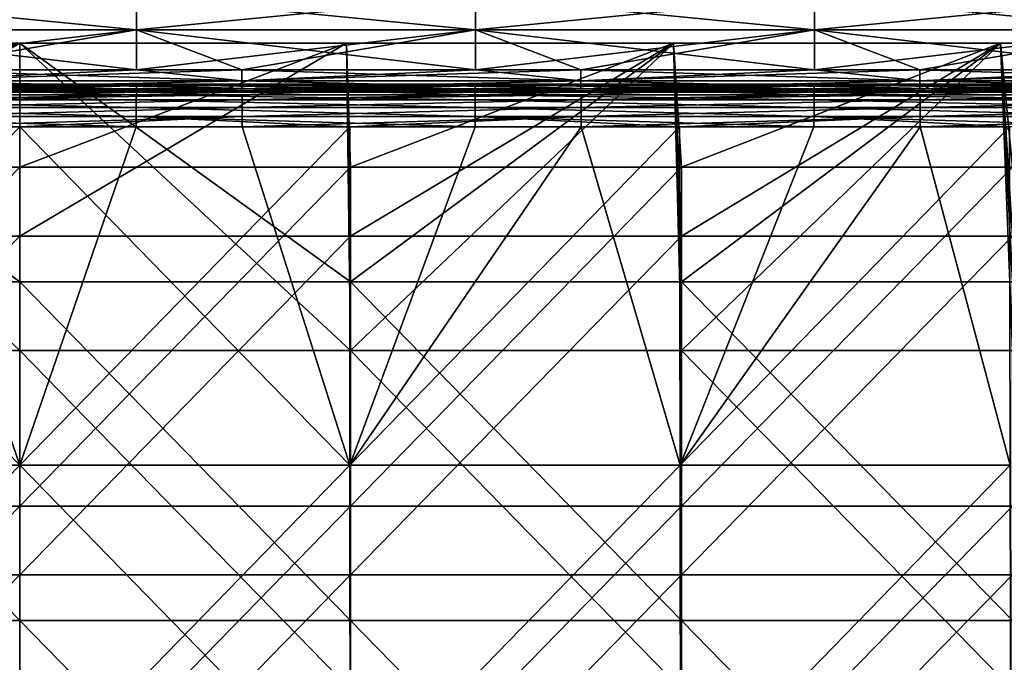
# Model space of a CAD drawing. Header units: millimetres. Extents: x -125 to 125, y -5 to 106.
# Tile 120 of 206: x 0 to 29, y 24 to 43. Entities that reach past the tile are written whole.
import ezdxf

# ---------------------------------------------------------------- set-up
doc = ezdxf.new("R2010")
doc.units = ezdxf.units.MM
doc.header["$LTSCALE"] = 65.185185
for name, color, linetype in [('107', 7, 'CONTINUOUS'), ('109', 7, 'CONTINUOUS'), ('110', 7, 'CONTINUOUS'), ('111', 7, 'CONTINUOUS'), ('112', 7, 'CONTINUOUS'), ('113', 7, 'CONTINUOUS'), ('114', 7, 'CONTINUOUS'), ('134', 7, 'CONTINUOUS'), ('135', 7, 'CONTINUOUS'), ('136', 7, 'CONTINUOUS'), ('244', 7, 'CONTINUOUS'), ('248', 7, 'CONTINUOUS'), ('250', 7, 'CONTINUOUS'), ('254', 7, 'CONTINUOUS'), ('275', 7, 'CONTINUOUS'), ('276', 7, 'CONTINUOUS')]:
    doc.layers.add(name, color=color, linetype=linetype)

msp = doc.modelspace()

# ---------------------------------------------------------------- linework, layer by layer
at = {"layer": '107', "linetype": 'CONTINUOUS'}
for points in [[(-6.463, 40.128, -49.476), (-6.461, 40.344, -49.271), (3.387, 40.128, -49.476), (-6.463, 40.128, -49.476)], [(-6.461, 40.344, -49.271), (-6.459, 40.491, -49.011), (3.389, 40.344, -49.271), (-6.461, 40.344, -49.271)], [(3.387, 40.128, -49.476), (-6.461, 40.344, -49.271), (3.389, 40.344, -49.271), (3.387, 40.128, -49.476)], [(-6.459, 40.491, -49.011), (3.391, 40.491, -49.011), (3.389, 40.344, -49.271), (-6.459, 40.491, -49.011)], [(3.387, 40.128, -49.476), (3.389, 40.344, -49.271), (13.236, 40.128, -49.476), (3.387, 40.128, -49.476)], [(3.389, 40.344, -49.271), (3.391, 40.491, -49.011), (13.238, 40.344, -49.271), (3.389, 40.344, -49.271)], [(13.236, 40.128, -49.476), (3.389, 40.344, -49.271), (13.238, 40.344, -49.271), (13.236, 40.128, -49.476)], [(3.391, 40.491, -49.011), (13.24, 40.491, -49.011), (13.238, 40.344, -49.271), (3.391, 40.491, -49.011)], [(13.236, 40.128, -49.476), (13.238, 40.344, -49.271), (23.086, 40.128, -49.476), (13.236, 40.128, -49.476)], [(13.238, 40.344, -49.271), (13.24, 40.491, -49.011), (23.088, 40.344, -49.271), (13.238, 40.344, -49.271)], [(23.086, 40.128, -49.476), (13.238, 40.344, -49.271), (23.088, 40.344, -49.271), (23.086, 40.128, -49.476)], [(13.24, 40.491, -49.011), (23.09, 40.491, -49.011), (23.088, 40.344, -49.271), (13.24, 40.491, -49.011)], [(23.086, 40.128, -49.476), (23.088, 40.344, -49.271), (32.936, 40.128, -49.476), (23.086, 40.128, -49.476)], [(23.088, 40.344, -49.271), (23.09, 40.491, -49.011), (32.938, 40.344, -49.271), (23.088, 40.344, -49.271)], [(32.936, 40.128, -49.476), (23.088, 40.344, -49.271), (32.938, 40.344, -49.271), (32.936, 40.128, -49.476)], [(23.09, 40.491, -49.011), (32.94, 40.491, -49.011), (32.938, 40.344, -49.271), (23.09, 40.491, -49.011)], [(-6.465, 39.86, -49.608), (-6.463, 40.128, -49.476), (3.385, 39.86, -49.608), (-6.465, 39.86, -49.608)], [(3.385, 39.86, -49.608), (-6.463, 40.128, -49.476), (3.387, 40.128, -49.476), (3.385, 39.86, -49.608)], [(3.385, 39.86, -49.608), (3.387, 40.128, -49.476), (13.234, 39.86, -49.608), (3.385, 39.86, -49.608)], [(13.234, 39.86, -49.608), (3.387, 40.128, -49.476), (13.236, 40.128, -49.476), (13.234, 39.86, -49.608)], [(13.234, 39.86, -49.608), (13.236, 40.128, -49.476), (23.084, 39.86, -49.608), (13.234, 39.86, -49.608)], [(23.084, 39.86, -49.608), (13.236, 40.128, -49.476), (23.086, 40.128, -49.476), (23.084, 39.86, -49.608)], [(23.084, 39.86, -49.608), (23.086, 40.128, -49.476), (32.934, 39.86, -49.608), (23.084, 39.86, -49.608)], [(32.934, 39.86, -49.608), (23.086, 40.128, -49.476), (32.936, 40.128, -49.476), (32.934, 39.86, -49.608)], [(-6.467, 39.565, -49.655), (-6.465, 39.86, -49.608), (0, 39.565, -49.655), (-6.467, 39.565, -49.655)], [(0, 39.565, -49.655), (-6.465, 39.86, -49.608), (3.383, 39.565, -49.655), (0, 39.565, -49.655)], [(3.383, 39.565, -49.655), (-6.465, 39.86, -49.608), (3.385, 39.86, -49.608), (3.383, 39.565, -49.655)], [(3.383, 39.565, -49.655), (3.385, 39.86, -49.608), (9.589, 39.565, -49.655), (3.383, 39.565, -49.655)], [(9.589, 39.565, -49.655), (3.385, 39.86, -49.608), (13.232, 39.565, -49.655), (9.589, 39.565, -49.655)], [(13.232, 39.565, -49.655), (3.385, 39.86, -49.608), (13.234, 39.86, -49.608), (13.232, 39.565, -49.655)], [(13.232, 39.565, -49.655), (13.234, 39.86, -49.608), (19.178, 39.565, -49.655), (13.232, 39.565, -49.655)], [(23.082, 39.565, -49.655), (13.234, 39.86, -49.608), (23.084, 39.86, -49.608), (23.082, 39.565, -49.655)], [(19.178, 39.565, -49.655), (13.234, 39.86, -49.608), (23.082, 39.565, -49.655), (19.178, 39.565, -49.655)], [(23.082, 39.565, -49.655), (23.084, 39.86, -49.608), (28.766, 39.565, -49.655), (23.082, 39.565, -49.655)], [(32.932, 39.565, -49.655), (23.084, 39.86, -49.608), (32.934, 39.86, -49.608), (32.932, 39.565, -49.655)], [(28.766, 39.565, -49.655), (23.084, 39.86, -49.608), (32.932, 39.565, -49.655), (28.766, 39.565, -49.655)]]:
    msp.add_3dface(points, dxfattribs=at)
at = {"layer": '109', "linetype": 'CONTINUOUS'}
for points in [[(-9.595, 29.726, -49.741), (0, 39.565, -49.655), (0, 29.726, -49.741), (-9.595, 29.726, -49.741)], [(-6.467, 39.565, -49.655), (0, 39.565, -49.655), (-9.595, 29.726, -49.741), (-6.467, 39.565, -49.655)], [(0, 29.726, -49.741), (9.589, 39.565, -49.655), (9.595, 29.726, -49.741), (0, 29.726, -49.741)], [(3.383, 39.565, -49.655), (9.589, 39.565, -49.655), (0, 29.726, -49.741), (3.383, 39.565, -49.655)], [(0, 39.565, -49.655), (3.383, 39.565, -49.655), (0, 29.726, -49.741), (0, 39.565, -49.655)], [(9.589, 39.565, -49.655), (13.232, 39.565, -49.655), (9.595, 29.726, -49.741), (9.589, 39.565, -49.655)], [(13.232, 39.565, -49.655), (19.178, 39.565, -49.655), (9.595, 29.726, -49.741), (13.232, 39.565, -49.655)], [(9.595, 29.726, -49.741), (19.178, 39.565, -49.655), (19.191, 29.726, -49.741), (9.595, 29.726, -49.741)], [(19.178, 39.565, -49.655), (23.082, 39.565, -49.655), (19.191, 29.726, -49.741), (19.178, 39.565, -49.655)], [(19.191, 29.726, -49.741), (28.766, 39.565, -49.655), (28.786, 29.726, -49.741), (19.191, 29.726, -49.741)], [(23.082, 39.565, -49.655), (28.766, 39.565, -49.655), (19.191, 29.726, -49.741), (23.082, 39.565, -49.655)], [(0, 29.726, -49.741), (0, 19.876, -49.827), (-9.602, 19.876, -49.827), (0, 29.726, -49.741)], [(-9.595, 29.726, -49.741), (0, 29.726, -49.741), (-9.602, 19.876, -49.827), (-9.595, 29.726, -49.741)], [(9.595, 29.726, -49.741), (9.602, 19.876, -49.827), (0, 19.876, -49.827), (9.595, 29.726, -49.741)], [(0, 29.726, -49.741), (9.595, 29.726, -49.741), (0, 19.876, -49.827), (0, 29.726, -49.741)], [(9.595, 29.726, -49.741), (19.191, 29.726, -49.741), (9.602, 19.876, -49.827), (9.595, 29.726, -49.741)], [(19.191, 29.726, -49.741), (19.204, 19.876, -49.827), (9.602, 19.876, -49.827), (19.191, 29.726, -49.741)], [(19.191, 29.726, -49.741), (28.786, 29.726, -49.741), (19.204, 19.876, -49.827), (19.191, 29.726, -49.741)], [(28.786, 29.726, -49.741), (28.806, 19.876, -49.827), (19.204, 19.876, -49.827), (28.786, 29.726, -49.741)]]:
    msp.add_3dface(points, dxfattribs=at)
at = {"layer": '110', "linetype": 'CONTINUOUS'}
for points in [[(-9.595, 29.726, 49.741), (0, 29.726, 49.741), (-9.589, 39.565, 49.655), (-9.595, 29.726, 49.741)], [(-9.589, 39.565, 49.655), (0, 29.726, 49.741), (-3.383, 39.565, 49.655), (-9.589, 39.565, 49.655)], [(-3.383, 39.565, 49.655), (0, 29.726, 49.741), (0, 39.565, 49.655), (-3.383, 39.565, 49.655)], [(0, 39.565, 49.655), (9.595, 29.726, 49.741), (6.467, 39.565, 49.655), (0, 39.565, 49.655)], [(0, 29.726, 49.741), (9.595, 29.726, 49.741), (0, 39.565, 49.655), (0, 29.726, 49.741)], [(6.467, 39.565, 49.655), (9.595, 29.726, 49.741), (9.589, 39.565, 49.655), (6.467, 39.565, 49.655)], [(9.589, 39.565, 49.655), (9.595, 29.726, 49.741), (16.317, 39.565, 49.655), (9.589, 39.565, 49.655)], [(9.595, 29.726, 49.741), (19.191, 29.726, 49.741), (16.317, 39.565, 49.655), (9.595, 29.726, 49.741)], [(16.317, 39.565, 49.655), (19.191, 29.726, 49.741), (19.178, 39.565, 49.655), (16.317, 39.565, 49.655)], [(19.178, 39.565, 49.655), (19.191, 29.726, 49.741), (26.167, 39.565, 49.655), (19.178, 39.565, 49.655)], [(19.191, 29.726, 49.741), (28.786, 29.726, 49.741), (26.167, 39.565, 49.655), (19.191, 29.726, 49.741)], [(26.167, 39.565, 49.655), (28.786, 29.726, 49.741), (28.766, 39.565, 49.655), (26.167, 39.565, 49.655)], [(-9.595, 29.726, 49.741), (-9.602, 19.876, 49.827), (0, 19.876, 49.827), (-9.595, 29.726, 49.741)], [(0, 29.726, 49.741), (-9.595, 29.726, 49.741), (0, 19.876, 49.827), (0, 29.726, 49.741)], [(0, 29.726, 49.741), (0, 19.876, 49.827), (9.602, 19.876, 49.827), (0, 29.726, 49.741)], [(9.595, 29.726, 49.741), (0, 29.726, 49.741), (9.602, 19.876, 49.827), (9.595, 29.726, 49.741)], [(19.191, 29.726, 49.741), (9.595, 29.726, 49.741), (9.602, 19.876, 49.827), (19.191, 29.726, 49.741)], [(19.191, 29.726, 49.741), (9.602, 19.876, 49.827), (19.204, 19.876, 49.827), (19.191, 29.726, 49.741)], [(28.786, 29.726, 49.741), (19.191, 29.726, 49.741), (19.204, 19.876, 49.827), (28.786, 29.726, 49.741)], [(28.786, 29.726, 49.741), (19.204, 19.876, 49.827), (28.806, 19.876, 49.827), (28.786, 29.726, 49.741)]]:
    msp.add_3dface(points, dxfattribs=at)
at = {"layer": '111', "linetype": 'CONTINUOUS'}
for points in [[(6.467, 40.344, 49.271), (6.467, 40.491, 49.011), (-3.383, 40.344, 49.271), (6.467, 40.344, 49.271)], [(-3.383, 40.344, 49.271), (3.391, 40.491, 49.011), (-3.383, 40.491, 49.011), (-3.383, 40.344, 49.271)], [(6.467, 40.491, 49.011), (3.391, 40.491, 49.011), (-3.383, 40.344, 49.271), (6.467, 40.491, 49.011)], [(6.467, 40.128, 49.476), (6.467, 40.344, 49.271), (-3.383, 40.128, 49.476), (6.467, 40.128, 49.476)], [(-3.383, 40.128, 49.476), (6.467, 40.344, 49.271), (-3.383, 40.344, 49.271), (-3.383, 40.128, 49.476)], [(6.467, 40.344, 49.271), (13.24, 40.491, 49.011), (6.467, 40.491, 49.011), (6.467, 40.344, 49.271)], [(16.317, 40.491, 49.011), (13.24, 40.491, 49.011), (6.467, 40.344, 49.271), (16.317, 40.491, 49.011)], [(16.317, 40.344, 49.271), (16.317, 40.491, 49.011), (6.467, 40.344, 49.271), (16.317, 40.344, 49.271)], [(6.467, 40.128, 49.476), (16.317, 40.344, 49.271), (6.467, 40.344, 49.271), (6.467, 40.128, 49.476)], [(16.317, 40.128, 49.476), (16.317, 40.344, 49.271), (6.467, 40.128, 49.476), (16.317, 40.128, 49.476)], [(16.317, 40.344, 49.271), (23.09, 40.491, 49.011), (16.317, 40.491, 49.011), (16.317, 40.344, 49.271)], [(26.167, 40.491, 49.011), (23.09, 40.491, 49.011), (16.317, 40.344, 49.271), (26.167, 40.491, 49.011)], [(26.167, 40.344, 49.271), (26.167, 40.491, 49.011), (16.317, 40.344, 49.271), (26.167, 40.344, 49.271)], [(16.317, 40.128, 49.476), (26.167, 40.344, 49.271), (16.317, 40.344, 49.271), (16.317, 40.128, 49.476)], [(26.167, 40.128, 49.476), (26.167, 40.344, 49.271), (16.317, 40.128, 49.476), (26.167, 40.128, 49.476)], [(26.167, 40.344, 49.271), (32.94, 40.491, 49.011), (26.167, 40.491, 49.011), (26.167, 40.344, 49.271)], [(36.017, 40.491, 49.011), (32.94, 40.491, 49.011), (26.167, 40.344, 49.271), (36.017, 40.491, 49.011)], [(36.017, 40.344, 49.271), (36.017, 40.491, 49.011), (26.167, 40.344, 49.271), (36.017, 40.344, 49.271)], [(26.167, 40.128, 49.476), (36.017, 40.344, 49.271), (26.167, 40.344, 49.271), (26.167, 40.128, 49.476)], [(36.017, 40.128, 49.476), (36.017, 40.344, 49.271), (26.167, 40.128, 49.476), (36.017, 40.128, 49.476)], [(-3.383, 39.86, 49.608), (6.467, 40.128, 49.476), (-3.383, 40.128, 49.476), (-3.383, 39.86, 49.608)], [(6.467, 39.86, 49.608), (6.467, 40.128, 49.476), (-3.383, 39.86, 49.608), (6.467, 39.86, 49.608)], [(6.467, 39.86, 49.608), (16.317, 40.128, 49.476), (6.467, 40.128, 49.476), (6.467, 39.86, 49.608)], [(16.317, 39.86, 49.608), (16.317, 40.128, 49.476), (6.467, 39.86, 49.608), (16.317, 39.86, 49.608)], [(16.317, 39.86, 49.608), (26.167, 40.128, 49.476), (16.317, 40.128, 49.476), (16.317, 39.86, 49.608)], [(26.167, 39.86, 49.608), (26.167, 40.128, 49.476), (16.317, 39.86, 49.608), (26.167, 39.86, 49.608)], [(36.017, 39.86, 49.608), (36.017, 40.128, 49.476), (26.167, 39.86, 49.608), (36.017, 39.86, 49.608)], [(26.167, 39.86, 49.608), (36.017, 40.128, 49.476), (26.167, 40.128, 49.476), (26.167, 39.86, 49.608)], [(-3.383, 39.565, 49.655), (0, 39.565, 49.655), (6.467, 39.86, 49.608), (-3.383, 39.565, 49.655)], [(-3.383, 39.565, 49.655), (6.467, 39.86, 49.608), (-3.383, 39.86, 49.608), (-3.383, 39.565, 49.655)], [(0, 39.565, 49.655), (6.467, 39.565, 49.655), (6.467, 39.86, 49.608), (0, 39.565, 49.655)], [(6.467, 39.565, 49.655), (9.589, 39.565, 49.655), (16.317, 39.86, 49.608), (6.467, 39.565, 49.655)], [(6.467, 39.565, 49.655), (16.317, 39.86, 49.608), (6.467, 39.86, 49.608), (6.467, 39.565, 49.655)], [(9.589, 39.565, 49.655), (16.317, 39.565, 49.655), (16.317, 39.86, 49.608), (9.589, 39.565, 49.655)], [(16.317, 39.565, 49.655), (19.178, 39.565, 49.655), (26.167, 39.86, 49.608), (16.317, 39.565, 49.655)], [(16.317, 39.565, 49.655), (26.167, 39.86, 49.608), (16.317, 39.86, 49.608), (16.317, 39.565, 49.655)], [(19.178, 39.565, 49.655), (26.167, 39.565, 49.655), (26.167, 39.86, 49.608), (19.178, 39.565, 49.655)], [(26.167, 39.565, 49.655), (28.766, 39.565, 49.655), (36.017, 39.86, 49.608), (26.167, 39.565, 49.655)], [(26.167, 39.565, 49.655), (36.017, 39.86, 49.608), (26.167, 39.86, 49.608), (26.167, 39.565, 49.655)]]:
    msp.add_3dface(points, dxfattribs=at)
at = {"layer": '112', "linetype": 'CONTINUOUS'}
for points in [[(-6.459, 40.805, 46.867), (3.391, 40.608, 45.796), (-3.391, 40.608, 45.796), (-6.459, 40.805, 46.867)], [(-6.459, 40.766, 47.956), (3.391, 40.805, 46.867), (-6.459, 40.805, 46.867), (-6.459, 40.766, 47.956)], [(3.391, 40.805, 46.867), (3.391, 40.608, 45.796), (-6.459, 40.805, 46.867), (3.391, 40.805, 46.867)], [(3.391, 40.766, 47.956), (3.391, 40.805, 46.867), (-6.459, 40.766, 47.956), (3.391, 40.766, 47.956)], [(-6.459, 40.491, 49.011), (3.391, 40.766, 47.956), (-6.459, 40.766, 47.956), (-6.459, 40.491, 49.011)], [(-6.459, 40.491, 49.011), (-3.383, 40.491, 49.011), (3.391, 40.766, 47.956), (-6.459, 40.491, 49.011)], [(-3.383, 40.491, 49.011), (3.391, 40.491, 49.011), (3.391, 40.766, 47.956), (-3.383, 40.491, 49.011)], [(3.391, 40.608, 45.796), (3.391, 40.805, 46.867), (6.458, 40.608, 45.796), (3.391, 40.608, 45.796)], [(3.391, 40.805, 46.867), (13.24, 40.608, 45.796), (6.458, 40.608, 45.796), (3.391, 40.805, 46.867)], [(3.391, 40.766, 47.956), (13.24, 40.805, 46.867), (3.391, 40.805, 46.867), (3.391, 40.766, 47.956)], [(13.24, 40.805, 46.867), (13.24, 40.608, 45.796), (3.391, 40.805, 46.867), (13.24, 40.805, 46.867)], [(13.24, 40.766, 47.956), (13.24, 40.805, 46.867), (3.391, 40.766, 47.956), (13.24, 40.766, 47.956)], [(3.391, 40.491, 49.011), (13.24, 40.766, 47.956), (3.391, 40.766, 47.956), (3.391, 40.491, 49.011)], [(3.391, 40.491, 49.011), (6.467, 40.491, 49.011), (13.24, 40.766, 47.956), (3.391, 40.491, 49.011)], [(6.467, 40.491, 49.011), (13.24, 40.491, 49.011), (13.24, 40.766, 47.956), (6.467, 40.491, 49.011)], [(23.09, 40.766, 47.956), (23.09, 40.805, 46.867), (13.24, 40.766, 47.956), (23.09, 40.766, 47.956)], [(23.09, 40.805, 46.867), (23.09, 40.608, 45.796), (13.24, 40.805, 46.867), (23.09, 40.805, 46.867)], [(13.24, 40.608, 45.796), (13.24, 40.805, 46.867), (16.308, 40.608, 45.796), (13.24, 40.608, 45.796)], [(13.24, 40.805, 46.867), (23.09, 40.608, 45.796), (16.308, 40.608, 45.796), (13.24, 40.805, 46.867)], [(13.24, 40.766, 47.956), (23.09, 40.805, 46.867), (13.24, 40.805, 46.867), (13.24, 40.766, 47.956)], [(13.24, 40.491, 49.011), (16.317, 40.491, 49.011), (23.09, 40.766, 47.956), (13.24, 40.491, 49.011)], [(13.24, 40.491, 49.011), (23.09, 40.766, 47.956), (13.24, 40.766, 47.956), (13.24, 40.491, 49.011)], [(16.317, 40.491, 49.011), (23.09, 40.491, 49.011), (23.09, 40.766, 47.956), (16.317, 40.491, 49.011)], [(23.09, 40.608, 45.796), (23.09, 40.805, 46.867), (26.158, 40.608, 45.796), (23.09, 40.608, 45.796)], [(23.09, 40.805, 46.867), (32.94, 40.608, 45.796), (26.158, 40.608, 45.796), (23.09, 40.805, 46.867)], [(23.09, 40.766, 47.956), (32.94, 40.805, 46.867), (23.09, 40.805, 46.867), (23.09, 40.766, 47.956)], [(32.94, 40.805, 46.867), (32.94, 40.608, 45.796), (23.09, 40.805, 46.867), (32.94, 40.805, 46.867)], [(32.94, 40.766, 47.956), (32.94, 40.805, 46.867), (23.09, 40.766, 47.956), (32.94, 40.766, 47.956)], [(23.09, 40.491, 49.011), (32.94, 40.766, 47.956), (23.09, 40.766, 47.956), (23.09, 40.491, 49.011)], [(23.09, 40.491, 49.011), (26.167, 40.491, 49.011), (32.94, 40.766, 47.956), (23.09, 40.491, 49.011)], [(26.167, 40.491, 49.011), (32.94, 40.491, 49.011), (32.94, 40.766, 47.956), (26.167, 40.491, 49.011)]]:
    msp.add_3dface(points, dxfattribs=at)
at = {"layer": '113', "linetype": 'CONTINUOUS'}
for points in [[(-3.391, 40.898, 44.764), (3.397, 41.219, 44.571), (-3.391, 41.219, 44.571), (-3.391, 40.898, 44.764)], [(6.458, 40.898, 44.764), (6.458, 41.219, 44.571), (-3.391, 40.898, 44.764), (6.458, 40.898, 44.764)], [(6.458, 41.219, 44.571), (3.397, 41.219, 44.571), (-3.391, 40.898, 44.764), (6.458, 41.219, 44.571)], [(16.308, 40.898, 44.764), (16.308, 41.219, 44.571), (6.458, 40.898, 44.764), (16.308, 40.898, 44.764)], [(16.308, 41.219, 44.571), (13.247, 41.219, 44.571), (6.458, 40.898, 44.764), (16.308, 41.219, 44.571)], [(6.458, 40.898, 44.764), (13.247, 41.219, 44.571), (6.458, 41.219, 44.571), (6.458, 40.898, 44.764)], [(26.158, 40.898, 44.764), (26.158, 41.219, 44.571), (16.308, 40.898, 44.764), (26.158, 40.898, 44.764)], [(26.158, 41.219, 44.571), (23.097, 41.219, 44.571), (16.308, 40.898, 44.764), (26.158, 41.219, 44.571)], [(16.308, 40.898, 44.764), (23.097, 41.219, 44.571), (16.308, 41.219, 44.571), (16.308, 40.898, 44.764)], [(36.008, 40.898, 44.764), (36.008, 41.219, 44.571), (26.158, 40.898, 44.764), (36.008, 40.898, 44.764)], [(36.008, 41.219, 44.571), (32.946, 41.219, 44.571), (26.158, 40.898, 44.764), (36.008, 41.219, 44.571)], [(26.158, 40.898, 44.764), (32.946, 41.219, 44.571), (26.158, 41.219, 44.571), (26.158, 40.898, 44.764)], [(6.458, 40.671, 45.062), (6.458, 40.898, 44.764), (-3.391, 40.671, 45.062), (6.458, 40.671, 45.062)], [(-3.391, 40.671, 45.062), (6.458, 40.898, 44.764), (-3.391, 40.898, 44.764), (-3.391, 40.671, 45.062)], [(6.458, 40.57, 45.423), (6.458, 40.671, 45.062), (-3.391, 40.57, 45.423), (6.458, 40.57, 45.423)], [(-3.391, 40.57, 45.423), (6.458, 40.671, 45.062), (-3.391, 40.671, 45.062), (-3.391, 40.57, 45.423)], [(16.308, 40.671, 45.062), (16.308, 40.898, 44.764), (6.458, 40.671, 45.062), (16.308, 40.671, 45.062)], [(6.458, 40.671, 45.062), (16.308, 40.898, 44.764), (6.458, 40.898, 44.764), (6.458, 40.671, 45.062)], [(6.458, 40.57, 45.423), (16.308, 40.671, 45.062), (6.458, 40.671, 45.062), (6.458, 40.57, 45.423)], [(16.308, 40.57, 45.423), (16.308, 40.671, 45.062), (6.458, 40.57, 45.423), (16.308, 40.57, 45.423)], [(26.158, 40.671, 45.062), (26.158, 40.898, 44.764), (16.308, 40.671, 45.062), (26.158, 40.671, 45.062)], [(16.308, 40.671, 45.062), (26.158, 40.898, 44.764), (16.308, 40.898, 44.764), (16.308, 40.671, 45.062)], [(26.158, 40.57, 45.423), (26.158, 40.671, 45.062), (16.308, 40.57, 45.423), (26.158, 40.57, 45.423)], [(16.308, 40.57, 45.423), (26.158, 40.671, 45.062), (16.308, 40.671, 45.062), (16.308, 40.57, 45.423)], [(36.008, 40.671, 45.062), (36.008, 40.898, 44.764), (26.158, 40.671, 45.062), (36.008, 40.671, 45.062)], [(26.158, 40.671, 45.062), (36.008, 40.898, 44.764), (26.158, 40.898, 44.764), (26.158, 40.671, 45.062)], [(36.008, 40.57, 45.423), (36.008, 40.671, 45.062), (26.158, 40.57, 45.423), (36.008, 40.57, 45.423)], [(26.158, 40.57, 45.423), (36.008, 40.671, 45.062), (26.158, 40.671, 45.062), (26.158, 40.57, 45.423)], [(-3.391, 40.608, 45.796), (3.391, 40.608, 45.796), (6.458, 40.57, 45.423), (-3.391, 40.608, 45.796)], [(-3.391, 40.608, 45.796), (6.458, 40.57, 45.423), (-3.391, 40.57, 45.423), (-3.391, 40.608, 45.796)], [(3.391, 40.608, 45.796), (6.458, 40.608, 45.796), (6.458, 40.57, 45.423), (3.391, 40.608, 45.796)], [(6.458, 40.608, 45.796), (13.24, 40.608, 45.796), (16.308, 40.57, 45.423), (6.458, 40.608, 45.796)], [(6.458, 40.608, 45.796), (16.308, 40.57, 45.423), (6.458, 40.57, 45.423), (6.458, 40.608, 45.796)], [(13.24, 40.608, 45.796), (16.308, 40.608, 45.796), (16.308, 40.57, 45.423), (13.24, 40.608, 45.796)], [(16.308, 40.608, 45.796), (23.09, 40.608, 45.796), (26.158, 40.57, 45.423), (16.308, 40.608, 45.796)], [(16.308, 40.608, 45.796), (26.158, 40.57, 45.423), (16.308, 40.57, 45.423), (16.308, 40.608, 45.796)], [(23.09, 40.608, 45.796), (26.158, 40.608, 45.796), (26.158, 40.57, 45.423), (23.09, 40.608, 45.796)], [(26.158, 40.608, 45.796), (32.94, 40.608, 45.796), (36.008, 40.57, 45.423), (26.158, 40.608, 45.796)], [(26.158, 40.608, 45.796), (36.008, 40.57, 45.423), (26.158, 40.57, 45.423), (26.158, 40.608, 45.796)]]:
    msp.add_3dface(points, dxfattribs=at)
at = {"layer": '114', "linetype": 'CONTINUOUS'}
for points in [[(3.397, 42.388, 43.952), (3.397, 43.354, 43.048), (-6.453, 42.388, 43.952), (3.397, 42.388, 43.952)], [(-6.453, 42.388, 43.952), (3.397, 43.354, 43.048), (-6.453, 43.354, 43.048), (-6.453, 42.388, 43.952)], [(13.247, 42.388, 43.952), (13.247, 43.354, 43.048), (3.397, 42.388, 43.952), (13.247, 42.388, 43.952)], [(3.397, 42.388, 43.952), (13.247, 43.354, 43.048), (3.397, 43.354, 43.048), (3.397, 42.388, 43.952)], [(13.247, 42.388, 43.952), (23.097, 43.354, 43.048), (13.247, 43.354, 43.048), (13.247, 42.388, 43.952)], [(23.097, 42.388, 43.952), (23.097, 43.354, 43.048), (13.247, 42.388, 43.952), (23.097, 42.388, 43.952)], [(23.097, 42.388, 43.952), (32.946, 43.354, 43.048), (23.097, 43.354, 43.048), (23.097, 42.388, 43.952)], [(32.946, 42.388, 43.952), (32.946, 43.354, 43.048), (23.097, 42.388, 43.952), (32.946, 42.388, 43.952)], [(-6.453, 41.219, 44.571), (3.397, 42.388, 43.952), (-6.453, 42.388, 43.952), (-6.453, 41.219, 44.571)], [(-6.453, 41.219, 44.571), (-3.391, 41.219, 44.571), (3.397, 42.388, 43.952), (-6.453, 41.219, 44.571)], [(-3.391, 41.219, 44.571), (3.397, 41.219, 44.571), (3.397, 42.388, 43.952), (-3.391, 41.219, 44.571)], [(3.397, 41.219, 44.571), (6.458, 41.219, 44.571), (13.247, 42.388, 43.952), (3.397, 41.219, 44.571)], [(3.397, 41.219, 44.571), (13.247, 42.388, 43.952), (3.397, 42.388, 43.952), (3.397, 41.219, 44.571)], [(6.458, 41.219, 44.571), (13.247, 41.219, 44.571), (13.247, 42.388, 43.952), (6.458, 41.219, 44.571)], [(13.247, 41.219, 44.571), (16.308, 41.219, 44.571), (23.097, 42.388, 43.952), (13.247, 41.219, 44.571)], [(13.247, 41.219, 44.571), (23.097, 42.388, 43.952), (13.247, 42.388, 43.952), (13.247, 41.219, 44.571)], [(16.308, 41.219, 44.571), (23.097, 41.219, 44.571), (23.097, 42.388, 43.952), (16.308, 41.219, 44.571)], [(23.097, 41.219, 44.571), (26.158, 41.219, 44.571), (32.946, 42.388, 43.952), (23.097, 41.219, 44.571)], [(23.097, 41.219, 44.571), (32.946, 42.388, 43.952), (23.097, 42.388, 43.952), (23.097, 41.219, 44.571)], [(26.158, 41.219, 44.571), (32.946, 41.219, 44.571), (32.946, 42.388, 43.952), (26.158, 41.219, 44.571)]]:
    msp.add_3dface(points, dxfattribs=at)
at = {"layer": '134', "linetype": 'CONTINUOUS'}
for points in [[(-6.453, 43.354, -43.048), (3.397, 42.388, -43.952), (-6.453, 42.388, -43.952), (-6.453, 43.354, -43.048)], [(3.397, 43.354, -43.048), (3.397, 42.388, -43.952), (-6.453, 43.354, -43.048), (3.397, 43.354, -43.048)], [(13.247, 43.354, -43.048), (13.247, 42.388, -43.952), (3.397, 43.354, -43.048), (13.247, 43.354, -43.048)], [(3.397, 43.354, -43.048), (13.247, 42.388, -43.952), (3.397, 42.388, -43.952), (3.397, 43.354, -43.048)], [(13.247, 43.354, -43.048), (23.097, 42.388, -43.952), (13.247, 42.388, -43.952), (13.247, 43.354, -43.048)], [(23.097, 43.354, -43.048), (23.097, 42.388, -43.952), (13.247, 43.354, -43.048), (23.097, 43.354, -43.048)], [(23.097, 43.354, -43.048), (32.946, 42.388, -43.952), (23.097, 42.388, -43.952), (23.097, 43.354, -43.048)], [(32.946, 43.354, -43.048), (32.946, 42.388, -43.952), (23.097, 43.354, -43.048), (32.946, 43.354, -43.048)], [(3.397, 41.219, -44.571), (-3.391, 41.219, -44.571), (-6.453, 42.388, -43.952), (3.397, 41.219, -44.571)], [(3.397, 42.388, -43.952), (3.397, 41.219, -44.571), (-6.453, 42.388, -43.952), (3.397, 42.388, -43.952)], [(13.247, 42.388, -43.952), (13.247, 41.219, -44.571), (3.397, 42.388, -43.952), (13.247, 42.388, -43.952)], [(13.247, 41.219, -44.571), (6.458, 41.219, -44.571), (3.397, 42.388, -43.952), (13.247, 41.219, -44.571)], [(3.397, 42.388, -43.952), (6.458, 41.219, -44.571), (3.397, 41.219, -44.571), (3.397, 42.388, -43.952)], [(23.097, 41.219, -44.571), (16.308, 41.219, -44.571), (13.247, 42.388, -43.952), (23.097, 41.219, -44.571)], [(13.247, 42.388, -43.952), (16.308, 41.219, -44.571), (13.247, 41.219, -44.571), (13.247, 42.388, -43.952)], [(23.097, 42.388, -43.952), (23.097, 41.219, -44.571), (13.247, 42.388, -43.952), (23.097, 42.388, -43.952)], [(32.946, 42.388, -43.952), (32.946, 41.219, -44.571), (23.097, 42.388, -43.952), (32.946, 42.388, -43.952)], [(32.946, 41.219, -44.571), (26.158, 41.219, -44.571), (23.097, 42.388, -43.952), (32.946, 41.219, -44.571)], [(23.097, 42.388, -43.952), (26.158, 41.219, -44.571), (23.097, 41.219, -44.571), (23.097, 42.388, -43.952)]]:
    msp.add_3dface(points, dxfattribs=at)
at = {"layer": '135', "linetype": 'CONTINUOUS'}
for points in [[(-3.391, 41.219, -44.571), (6.458, 40.898, -44.764), (-3.391, 40.898, -44.764), (-3.391, 41.219, -44.571)], [(-3.391, 41.219, -44.571), (3.397, 41.219, -44.571), (6.458, 40.898, -44.764), (-3.391, 41.219, -44.571)], [(3.397, 41.219, -44.571), (6.458, 41.219, -44.571), (6.458, 40.898, -44.764), (3.397, 41.219, -44.571)], [(6.458, 41.219, -44.571), (16.308, 40.898, -44.764), (6.458, 40.898, -44.764), (6.458, 41.219, -44.571)], [(6.458, 41.219, -44.571), (13.247, 41.219, -44.571), (16.308, 40.898, -44.764), (6.458, 41.219, -44.571)], [(13.247, 41.219, -44.571), (16.308, 41.219, -44.571), (16.308, 40.898, -44.764), (13.247, 41.219, -44.571)], [(16.308, 41.219, -44.571), (26.158, 40.898, -44.764), (16.308, 40.898, -44.764), (16.308, 41.219, -44.571)], [(16.308, 41.219, -44.571), (23.097, 41.219, -44.571), (26.158, 40.898, -44.764), (16.308, 41.219, -44.571)], [(23.097, 41.219, -44.571), (26.158, 41.219, -44.571), (26.158, 40.898, -44.764), (23.097, 41.219, -44.571)], [(26.158, 41.219, -44.571), (36.008, 40.898, -44.764), (26.158, 40.898, -44.764), (26.158, 41.219, -44.571)], [(26.158, 41.219, -44.571), (32.946, 41.219, -44.571), (36.008, 40.898, -44.764), (26.158, 41.219, -44.571)], [(6.458, 40.898, -44.764), (6.458, 40.671, -45.062), (-3.391, 40.898, -44.764), (6.458, 40.898, -44.764)], [(-3.391, 40.898, -44.764), (6.458, 40.671, -45.062), (-3.391, 40.671, -45.062), (-3.391, 40.898, -44.764)], [(6.458, 40.671, -45.062), (6.458, 40.57, -45.423), (-3.391, 40.671, -45.062), (6.458, 40.671, -45.062)], [(-3.391, 40.671, -45.062), (6.458, 40.57, -45.423), (-3.391, 40.57, -45.423), (-3.391, 40.671, -45.062)], [(16.308, 40.898, -44.764), (16.308, 40.671, -45.062), (6.458, 40.898, -44.764), (16.308, 40.898, -44.764)], [(6.458, 40.898, -44.764), (16.308, 40.671, -45.062), (6.458, 40.671, -45.062), (6.458, 40.898, -44.764)], [(16.308, 40.671, -45.062), (16.308, 40.57, -45.423), (6.458, 40.671, -45.062), (16.308, 40.671, -45.062)], [(6.458, 40.671, -45.062), (16.308, 40.57, -45.423), (6.458, 40.57, -45.423), (6.458, 40.671, -45.062)], [(26.158, 40.898, -44.764), (26.158, 40.671, -45.062), (16.308, 40.898, -44.764), (26.158, 40.898, -44.764)], [(16.308, 40.898, -44.764), (26.158, 40.671, -45.062), (16.308, 40.671, -45.062), (16.308, 40.898, -44.764)], [(26.158, 40.671, -45.062), (26.158, 40.57, -45.423), (16.308, 40.671, -45.062), (26.158, 40.671, -45.062)], [(16.308, 40.671, -45.062), (26.158, 40.57, -45.423), (16.308, 40.57, -45.423), (16.308, 40.671, -45.062)], [(36.008, 40.898, -44.764), (36.008, 40.671, -45.062), (26.158, 40.898, -44.764), (36.008, 40.898, -44.764)], [(26.158, 40.898, -44.764), (36.008, 40.671, -45.062), (26.158, 40.671, -45.062), (26.158, 40.898, -44.764)], [(36.008, 40.671, -45.062), (36.008, 40.57, -45.423), (26.158, 40.671, -45.062), (36.008, 40.671, -45.062)], [(26.158, 40.671, -45.062), (36.008, 40.57, -45.423), (26.158, 40.57, -45.423), (26.158, 40.671, -45.062)], [(6.458, 40.57, -45.423), (6.458, 40.608, -45.796), (-3.391, 40.57, -45.423), (6.458, 40.57, -45.423)], [(6.458, 40.608, -45.796), (3.391, 40.608, -45.796), (-3.391, 40.57, -45.423), (6.458, 40.608, -45.796)], [(-3.391, 40.57, -45.423), (3.391, 40.608, -45.796), (-3.391, 40.608, -45.796), (-3.391, 40.57, -45.423)], [(16.308, 40.57, -45.423), (16.308, 40.608, -45.796), (6.458, 40.57, -45.423), (16.308, 40.57, -45.423)], [(16.308, 40.608, -45.796), (13.24, 40.608, -45.796), (6.458, 40.57, -45.423), (16.308, 40.608, -45.796)], [(6.458, 40.57, -45.423), (13.24, 40.608, -45.796), (6.458, 40.608, -45.796), (6.458, 40.57, -45.423)], [(16.308, 40.57, -45.423), (23.09, 40.608, -45.796), (16.308, 40.608, -45.796), (16.308, 40.57, -45.423)], [(26.158, 40.608, -45.796), (23.09, 40.608, -45.796), (16.308, 40.57, -45.423), (26.158, 40.608, -45.796)], [(26.158, 40.57, -45.423), (26.158, 40.608, -45.796), (16.308, 40.57, -45.423), (26.158, 40.57, -45.423)], [(36.008, 40.57, -45.423), (36.008, 40.608, -45.796), (26.158, 40.57, -45.423), (36.008, 40.57, -45.423)], [(36.008, 40.608, -45.796), (32.94, 40.608, -45.796), (26.158, 40.57, -45.423), (36.008, 40.608, -45.796)], [(26.158, 40.57, -45.423), (32.94, 40.608, -45.796), (26.158, 40.608, -45.796), (26.158, 40.57, -45.423)]]:
    msp.add_3dface(points, dxfattribs=at)
at = {"layer": '136', "linetype": 'CONTINUOUS'}
for points in [[(3.391, 40.766, -47.956), (-6.459, 40.805, -46.867), (3.391, 40.805, -46.867), (3.391, 40.766, -47.956)], [(-6.459, 40.766, -47.956), (-6.459, 40.805, -46.867), (3.391, 40.766, -47.956), (-6.459, 40.766, -47.956)], [(-6.459, 40.805, -46.867), (-6.459, 40.608, -45.796), (3.391, 40.805, -46.867), (-6.459, 40.805, -46.867)], [(-6.459, 40.608, -45.796), (-3.391, 40.608, -45.796), (3.391, 40.805, -46.867), (-6.459, 40.608, -45.796)], [(3.391, 40.491, -49.011), (-6.459, 40.766, -47.956), (3.391, 40.766, -47.956), (3.391, 40.491, -49.011)], [(3.391, 40.491, -49.011), (-6.459, 40.491, -49.011), (-6.459, 40.766, -47.956), (3.391, 40.491, -49.011)], [(-3.391, 40.608, -45.796), (3.391, 40.608, -45.796), (3.391, 40.805, -46.867), (-3.391, 40.608, -45.796)], [(13.24, 40.766, -47.956), (3.391, 40.805, -46.867), (13.24, 40.805, -46.867), (13.24, 40.766, -47.956)], [(3.391, 40.766, -47.956), (3.391, 40.805, -46.867), (13.24, 40.766, -47.956), (3.391, 40.766, -47.956)], [(3.391, 40.608, -45.796), (6.458, 40.608, -45.796), (13.24, 40.805, -46.867), (3.391, 40.608, -45.796)], [(3.391, 40.805, -46.867), (3.391, 40.608, -45.796), (13.24, 40.805, -46.867), (3.391, 40.805, -46.867)], [(13.24, 40.491, -49.011), (3.391, 40.766, -47.956), (13.24, 40.766, -47.956), (13.24, 40.491, -49.011)], [(13.24, 40.491, -49.011), (3.391, 40.491, -49.011), (3.391, 40.766, -47.956), (13.24, 40.491, -49.011)], [(6.458, 40.608, -45.796), (13.24, 40.608, -45.796), (13.24, 40.805, -46.867), (6.458, 40.608, -45.796)], [(23.09, 40.766, -47.956), (13.24, 40.805, -46.867), (23.09, 40.805, -46.867), (23.09, 40.766, -47.956)], [(13.24, 40.766, -47.956), (13.24, 40.805, -46.867), (23.09, 40.766, -47.956), (13.24, 40.766, -47.956)], [(13.24, 40.805, -46.867), (13.24, 40.608, -45.796), (23.09, 40.805, -46.867), (13.24, 40.805, -46.867)], [(13.24, 40.608, -45.796), (16.308, 40.608, -45.796), (23.09, 40.805, -46.867), (13.24, 40.608, -45.796)], [(23.09, 40.491, -49.011), (13.24, 40.766, -47.956), (23.09, 40.766, -47.956), (23.09, 40.491, -49.011)], [(23.09, 40.491, -49.011), (13.24, 40.491, -49.011), (13.24, 40.766, -47.956), (23.09, 40.491, -49.011)], [(16.308, 40.608, -45.796), (23.09, 40.608, -45.796), (23.09, 40.805, -46.867), (16.308, 40.608, -45.796)], [(32.94, 40.766, -47.956), (23.09, 40.805, -46.867), (32.94, 40.805, -46.867), (32.94, 40.766, -47.956)], [(23.09, 40.766, -47.956), (23.09, 40.805, -46.867), (32.94, 40.766, -47.956), (23.09, 40.766, -47.956)], [(23.09, 40.805, -46.867), (23.09, 40.608, -45.796), (32.94, 40.805, -46.867), (23.09, 40.805, -46.867)], [(23.09, 40.608, -45.796), (26.158, 40.608, -45.796), (32.94, 40.805, -46.867), (23.09, 40.608, -45.796)], [(32.94, 40.491, -49.011), (23.09, 40.766, -47.956), (32.94, 40.766, -47.956), (32.94, 40.491, -49.011)], [(32.94, 40.491, -49.011), (23.09, 40.491, -49.011), (23.09, 40.766, -47.956), (32.94, 40.491, -49.011)], [(26.158, 40.608, -45.796), (32.94, 40.608, -45.796), (32.94, 40.805, -46.867), (26.158, 40.608, -45.796)]]:
    msp.add_3dface(points, dxfattribs=at)
at = {"layer": '244', "linetype": 'CONTINUOUS'}
for points in [[(0, 42, -55.5), (-9.615, 36.389, -55.5), (-9.5, 42, -55.5), (0, 42, -55.5)], [(0, 36.389, -55.5), (-9.615, 36.389, -55.5), (0, 42, -55.5), (0, 36.389, -55.5)], [(9.615, 36.389, -55.5), (0, 36.389, -55.5), (9.5, 42, -55.5), (9.615, 36.389, -55.5)], [(9.5, 42, -55.5), (0, 36.389, -55.5), (0, 42, -55.5), (9.5, 42, -55.5)], [(19, 42, -55.5), (9.615, 36.389, -55.5), (9.5, 42, -55.5), (19, 42, -55.5)], [(19.231, 36.389, -55.5), (9.615, 36.389, -55.5), (19, 42, -55.5), (19.231, 36.389, -55.5)], [(28.5, 42, -55.5), (19.231, 36.389, -55.5), (19, 42, -55.5), (28.5, 42, -55.5)], [(28.846, 36.389, -55.5), (19.231, 36.389, -55.5), (28.5, 42, -55.5), (28.846, 36.389, -55.5)], [(38, 42, -55.5), (28.846, 36.389, -55.5), (28.5, 42, -55.5), (38, 42, -55.5)], [(-9.615, 36.389, -55.5), (0, 36.389, -55.5), (-9.615, 26.54, -55.5), (-9.615, 36.389, -55.5)], [(-9.615, 26.54, -55.5), (0, 36.389, -55.5), (0, 26.54, -55.5), (-9.615, 26.54, -55.5)], [(0, 36.389, -55.5), (9.615, 36.389, -55.5), (0, 26.54, -55.5), (0, 36.389, -55.5)], [(0, 26.54, -55.5), (9.615, 36.389, -55.5), (9.615, 26.54, -55.5), (0, 26.54, -55.5)], [(9.615, 26.54, -55.5), (19.231, 36.389, -55.5), (19.231, 26.54, -55.5), (9.615, 26.54, -55.5)], [(9.615, 36.389, -55.5), (19.231, 36.389, -55.5), (9.615, 26.54, -55.5), (9.615, 36.389, -55.5)], [(19.231, 26.54, -55.5), (28.846, 36.389, -55.5), (28.846, 26.54, -55.5), (19.231, 26.54, -55.5)], [(19.231, 36.389, -55.5), (28.846, 36.389, -55.5), (19.231, 26.54, -55.5), (19.231, 36.389, -55.5)], [(-9.615, 16.69, -55.5), (0, 26.54, -55.5), (0, 16.69, -55.5), (-9.615, 16.69, -55.5)], [(-9.615, 26.54, -55.5), (0, 26.54, -55.5), (-9.615, 16.69, -55.5), (-9.615, 26.54, -55.5)], [(0, 16.69, -55.5), (9.615, 26.54, -55.5), (9.615, 16.69, -55.5), (0, 16.69, -55.5)], [(0, 26.54, -55.5), (9.615, 26.54, -55.5), (0, 16.69, -55.5), (0, 26.54, -55.5)], [(9.615, 26.54, -55.5), (19.231, 26.54, -55.5), (9.615, 16.69, -55.5), (9.615, 26.54, -55.5)], [(9.615, 16.69, -55.5), (19.231, 26.54, -55.5), (19.231, 16.69, -55.5), (9.615, 16.69, -55.5)], [(19.231, 26.54, -55.5), (28.846, 26.54, -55.5), (19.231, 16.69, -55.5), (19.231, 26.54, -55.5)], [(19.231, 16.69, -55.5), (28.846, 26.54, -55.5), (28.846, 16.69, -55.5), (19.231, 16.69, -55.5)]]:
    msp.add_3dface(points, dxfattribs=at)
at = {"layer": '248', "linetype": 'CONTINUOUS'}
for points in [[(-9.615, 35.061, 55.5), (0, 35.061, 55.5), (-9.5, 42, 55.5), (-9.615, 35.061, 55.5)], [(-9.5, 42, 55.5), (0, 35.061, 55.5), (0, 42, 55.5), (-9.5, 42, 55.5)], [(0, 42, 55.5), (9.615, 35.061, 55.5), (9.5, 42, 55.5), (0, 42, 55.5)], [(0, 35.061, 55.5), (9.615, 35.061, 55.5), (0, 42, 55.5), (0, 35.061, 55.5)], [(9.5, 42, 55.5), (9.615, 35.061, 55.5), (19, 42, 55.5), (9.5, 42, 55.5)], [(9.615, 35.061, 55.5), (19.231, 35.061, 55.5), (19, 42, 55.5), (9.615, 35.061, 55.5)], [(19, 42, 55.5), (19.231, 35.061, 55.5), (28.5, 42, 55.5), (19, 42, 55.5)], [(19.231, 35.061, 55.5), (28.846, 35.061, 55.5), (28.5, 42, 55.5), (19.231, 35.061, 55.5)], [(28.5, 42, 55.5), (28.846, 35.061, 55.5), (38, 42, 55.5), (28.5, 42, 55.5)], [(-9.615, 35.061, 55.5), (0, 25.212, 55.5), (0, 35.061, 55.5), (-9.615, 35.061, 55.5)], [(-9.615, 25.212, 55.5), (0, 25.212, 55.5), (-9.615, 35.061, 55.5), (-9.615, 25.212, 55.5)], [(0, 35.061, 55.5), (9.615, 25.212, 55.5), (9.615, 35.061, 55.5), (0, 35.061, 55.5)], [(0, 25.212, 55.5), (9.615, 25.212, 55.5), (0, 35.061, 55.5), (0, 25.212, 55.5)], [(9.615, 35.061, 55.5), (19.231, 25.212, 55.5), (19.231, 35.061, 55.5), (9.615, 35.061, 55.5)], [(9.615, 25.212, 55.5), (19.231, 25.212, 55.5), (9.615, 35.061, 55.5), (9.615, 25.212, 55.5)], [(19.231, 35.061, 55.5), (28.846, 25.212, 55.5), (28.846, 35.061, 55.5), (19.231, 35.061, 55.5)], [(19.231, 25.212, 55.5), (28.846, 25.212, 55.5), (19.231, 35.061, 55.5), (19.231, 25.212, 55.5)], [(-9.615, 25.212, 55.5), (0, 15.362, 55.5), (0, 25.212, 55.5), (-9.615, 25.212, 55.5)], [(-9.615, 15.362, 55.5), (0, 15.362, 55.5), (-9.615, 25.212, 55.5), (-9.615, 15.362, 55.5)], [(0, 25.212, 55.5), (9.615, 15.362, 55.5), (9.615, 25.212, 55.5), (0, 25.212, 55.5)], [(0, 15.362, 55.5), (9.615, 15.362, 55.5), (0, 25.212, 55.5), (0, 15.362, 55.5)], [(9.615, 25.212, 55.5), (19.231, 15.362, 55.5), (19.231, 25.212, 55.5), (9.615, 25.212, 55.5)], [(9.615, 15.362, 55.5), (19.231, 15.362, 55.5), (9.615, 25.212, 55.5), (9.615, 15.362, 55.5)], [(19.231, 25.212, 55.5), (28.846, 15.362, 55.5), (28.846, 25.212, 55.5), (19.231, 25.212, 55.5)], [(19.231, 15.362, 55.5), (28.846, 15.362, 55.5), (19.231, 25.212, 55.5), (19.231, 15.362, 55.5)]]:
    msp.add_3dface(points, dxfattribs=at)
at = {"layer": '250', "linetype": 'CONTINUOUS'}
for points in [[(-9.615, 33.061, -52.5), (0, 33.061, -52.5), (-9.5, 42, -52.5), (-9.615, 33.061, -52.5)], [(-9.5, 42, -52.5), (0, 33.061, -52.5), (0, 42, -52.5), (-9.5, 42, -52.5)], [(0, 33.061, -52.5), (9.615, 33.061, -52.5), (0, 42, -52.5), (0, 33.061, -52.5)], [(0, 42, -52.5), (9.615, 33.061, -52.5), (9.5, 42, -52.5), (0, 42, -52.5)], [(9.5, 42, -52.5), (9.615, 33.061, -52.5), (19, 42, -52.5), (9.5, 42, -52.5)], [(9.615, 33.061, -52.5), (19.231, 33.061, -52.5), (19, 42, -52.5), (9.615, 33.061, -52.5)], [(19, 42, -52.5), (19.231, 33.061, -52.5), (28.5, 42, -52.5), (19, 42, -52.5)], [(19.231, 33.061, -52.5), (28.846, 33.061, -52.5), (28.5, 42, -52.5), (19.231, 33.061, -52.5)], [(28.5, 42, -52.5), (28.846, 33.061, -52.5), (38, 42, -52.5), (28.5, 42, -52.5)], [(-9.615, 33.061, -52.5), (0, 23.212, -52.5), (0, 33.061, -52.5), (-9.615, 33.061, -52.5)], [(-9.615, 23.212, -52.5), (0, 23.212, -52.5), (-9.615, 33.061, -52.5), (-9.615, 23.212, -52.5)], [(0, 23.212, -52.5), (9.615, 23.212, -52.5), (0, 33.061, -52.5), (0, 23.212, -52.5)], [(0, 33.061, -52.5), (9.615, 23.212, -52.5), (9.615, 33.061, -52.5), (0, 33.061, -52.5)], [(9.615, 23.212, -52.5), (19.231, 23.212, -52.5), (9.615, 33.061, -52.5), (9.615, 23.212, -52.5)], [(9.615, 33.061, -52.5), (19.231, 23.212, -52.5), (19.231, 33.061, -52.5), (9.615, 33.061, -52.5)], [(19.231, 33.061, -52.5), (28.846, 23.212, -52.5), (28.846, 33.061, -52.5), (19.231, 33.061, -52.5)], [(19.231, 23.212, -52.5), (28.846, 23.212, -52.5), (19.231, 33.061, -52.5), (19.231, 23.212, -52.5)]]:
    msp.add_3dface(points, dxfattribs=at)
at = {"layer": '254', "linetype": 'CONTINUOUS'}
for points in [[(0, 42, 52.5), (-9.615, 38.389, 52.5), (-9.5, 42, 52.5), (0, 42, 52.5)], [(0, 38.389, 52.5), (-9.615, 38.389, 52.5), (0, 42, 52.5), (0, 38.389, 52.5)], [(9.5, 42, 52.5), (0, 38.389, 52.5), (0, 42, 52.5), (9.5, 42, 52.5)], [(9.615, 38.389, 52.5), (0, 38.389, 52.5), (9.5, 42, 52.5), (9.615, 38.389, 52.5)], [(19, 42, 52.5), (9.615, 38.389, 52.5), (9.5, 42, 52.5), (19, 42, 52.5)], [(19.231, 38.389, 52.5), (9.615, 38.389, 52.5), (19, 42, 52.5), (19.231, 38.389, 52.5)], [(28.5, 42, 52.5), (19.231, 38.389, 52.5), (19, 42, 52.5), (28.5, 42, 52.5)], [(28.846, 38.389, 52.5), (19.231, 38.389, 52.5), (28.5, 42, 52.5), (28.846, 38.389, 52.5)], [(38, 42, 52.5), (28.846, 38.389, 52.5), (28.5, 42, 52.5), (38, 42, 52.5)], [(-9.615, 28.54, 52.5), (0, 38.389, 52.5), (0, 28.54, 52.5), (-9.615, 28.54, 52.5)], [(-9.615, 38.389, 52.5), (0, 38.389, 52.5), (-9.615, 28.54, 52.5), (-9.615, 38.389, 52.5)], [(0, 28.54, 52.5), (9.615, 38.389, 52.5), (9.615, 28.54, 52.5), (0, 28.54, 52.5)], [(0, 38.389, 52.5), (9.615, 38.389, 52.5), (0, 28.54, 52.5), (0, 38.389, 52.5)], [(9.615, 28.54, 52.5), (19.231, 38.389, 52.5), (19.231, 28.54, 52.5), (9.615, 28.54, 52.5)], [(9.615, 38.389, 52.5), (19.231, 38.389, 52.5), (9.615, 28.54, 52.5), (9.615, 38.389, 52.5)], [(19.231, 38.389, 52.5), (28.846, 38.389, 52.5), (19.231, 28.54, 52.5), (19.231, 38.389, 52.5)], [(19.231, 28.54, 52.5), (28.846, 38.389, 52.5), (28.846, 28.54, 52.5), (19.231, 28.54, 52.5)], [(-9.615, 18.69, 52.5), (0, 28.54, 52.5), (0, 18.69, 52.5), (-9.615, 18.69, 52.5)], [(-9.615, 28.54, 52.5), (0, 28.54, 52.5), (-9.615, 18.69, 52.5), (-9.615, 28.54, 52.5)], [(0, 18.69, 52.5), (9.615, 28.54, 52.5), (9.615, 18.69, 52.5), (0, 18.69, 52.5)], [(0, 28.54, 52.5), (9.615, 28.54, 52.5), (0, 18.69, 52.5), (0, 28.54, 52.5)], [(9.615, 18.69, 52.5), (19.231, 28.54, 52.5), (19.231, 18.69, 52.5), (9.615, 18.69, 52.5)], [(9.615, 28.54, 52.5), (19.231, 28.54, 52.5), (9.615, 18.69, 52.5), (9.615, 28.54, 52.5)], [(19.231, 28.54, 52.5), (28.846, 28.54, 52.5), (19.231, 18.69, 52.5), (19.231, 28.54, 52.5)], [(19.231, 18.69, 52.5), (28.846, 28.54, 52.5), (28.846, 18.69, 52.5), (19.231, 18.69, 52.5)]]:
    msp.add_3dface(points, dxfattribs=at)
at = {"layer": '275', "linetype": 'CONTINUOUS'}
for points in [[(-9.5, 42, -55.5), (-9.5, 42, -52.5), (0, 42, -52.5), (-9.5, 42, -55.5)], [(0, 42, -55.5), (-9.5, 42, -55.5), (0, 42, -52.5), (0, 42, -55.5)], [(0, 42, -55.5), (0, 42, -52.5), (9.5, 42, -52.5), (0, 42, -55.5)], [(9.5, 42, -55.5), (0, 42, -55.5), (9.5, 42, -52.5), (9.5, 42, -55.5)], [(9.5, 42, -55.5), (9.5, 42, -52.5), (19, 42, -52.5), (9.5, 42, -55.5)], [(19, 42, -55.5), (9.5, 42, -55.5), (19, 42, -52.5), (19, 42, -55.5)], [(19, 42, -55.5), (19, 42, -52.5), (28.5, 42, -52.5), (19, 42, -55.5)], [(28.5, 42, -55.5), (19, 42, -55.5), (28.5, 42, -52.5), (28.5, 42, -55.5)], [(28.5, 42, -55.5), (28.5, 42, -52.5), (38, 42, -52.5), (28.5, 42, -55.5)], [(38, 42, -55.5), (28.5, 42, -55.5), (38, 42, -52.5), (38, 42, -55.5)]]:
    msp.add_3dface(points, dxfattribs=at)
at = {"layer": '276', "linetype": 'CONTINUOUS'}
for points in [[(-9.5, 42, 55.5), (0, 42, 55.5), (-9.5, 42, 52.5), (-9.5, 42, 55.5)], [(0, 42, 55.5), (0, 42, 52.5), (-9.5, 42, 52.5), (0, 42, 55.5)], [(0, 42, 55.5), (9.5, 42, 55.5), (0, 42, 52.5), (0, 42, 55.5)], [(9.5, 42, 55.5), (9.5, 42, 52.5), (0, 42, 52.5), (9.5, 42, 55.5)], [(9.5, 42, 55.5), (19, 42, 55.5), (9.5, 42, 52.5), (9.5, 42, 55.5)], [(19, 42, 55.5), (19, 42, 52.5), (9.5, 42, 52.5), (19, 42, 55.5)], [(19, 42, 55.5), (28.5, 42, 55.5), (19, 42, 52.5), (19, 42, 55.5)], [(28.5, 42, 55.5), (28.5, 42, 52.5), (19, 42, 52.5), (28.5, 42, 55.5)], [(28.5, 42, 55.5), (38, 42, 55.5), (28.5, 42, 52.5), (28.5, 42, 55.5)], [(38, 42, 55.5), (38, 42, 52.5), (28.5, 42, 52.5), (38, 42, 55.5)]]:
    msp.add_3dface(points, dxfattribs=at)

doc.saveas('drawing.dxf')
